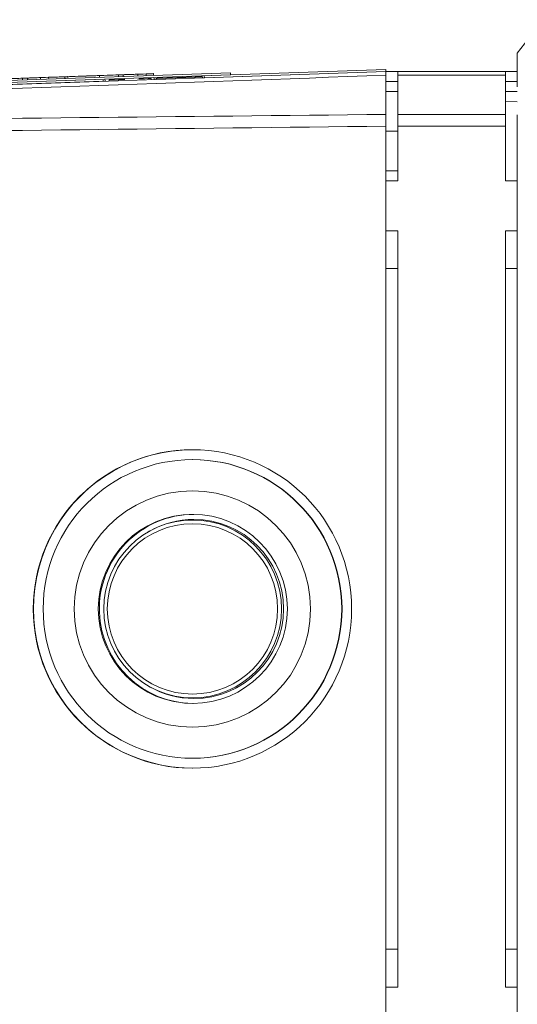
# Model space of a CAD drawing. Header units: millimetres. Extents: x 4 to 836, y 5 to 589.
# Tile 38 of 163: x 400 to 425, y 102 to 152. Entities that reach past the tile are written whole.
import ezdxf

# ---------------------------------------------------------------- set-up
doc = ezdxf.new("R2010")
doc.units = ezdxf.units.MM
doc.layers.add('1', color=7, linetype='Continuous', true_color=0xffffff)
doc.styles.add('ideas_simplex', font='simplex.shx')
doc.dimstyles.get("Standard").update_dxf_attribs({"dimtxt": 0.18, "dimasz": 0.18, "dimexe": 0.18, "dimexo": 0.0625, "dimgap": 0.09, "dimtad": 0, "dimtih": 1, "dimtoh": 1, "dimdec": 4, "dimzin": 0, "dimdsep": 46, "dimtxsty": 'Standard', "dimcen": 0.09, "dimadec": 0, "dimazin": 0, "dimtfac": 1, "dimtdec": 4, "dimtofl": 0, "dimtmove": 0, "dimatfit": 3, "dimfxl": 1, "dimtolj": 1, "dimtzin": 0, "dimarcsym": 0})

# ---------------------------------------------------------------- blocks, each defined once
blk = doc.blocks.new('_U7')
at = {"layer": '1', "color": 152, "lineweight": 13}
for p, q in [((379.695031, 110.932506), (379.695031, 29.92811)), ((504.495031, 61.055569), (504.495031, 29.92811))]:
    blk.add_line(p, q, dxfattribs=at)
at = {"layer": '1', "color": 87, "lineweight": 25}
for p, q in [((435.007531, 39.05311), (433.507531, 39.05311)), ((433.507531, 39.05311), (433.507531, 33.42811)), ((450.682531, 39.05311), (449.182531, 39.05311)), ((450.682531, 33.42811), (450.682531, 39.05311)), ((433.507531, 33.42811), (435.007531, 33.42811)), ((449.182531, 33.42811), (450.682531, 33.42811))]:
    blk.add_line(p, q, dxfattribs=at)
at = {"layer": '1', "color": 27, "lineweight": 13}
blk.add_line((379.695031, 31.92811), (504.495031, 31.92811), dxfattribs=at)
at = {"layer": '1', "color": 27, "lineweight": 18}
for points in [[(379.695031, 31.92811), (382.69503, 32.457091), (382.695033, 31.399129)], [(504.495031, 31.92811), (501.495033, 31.399129), (501.49503, 32.457091)]]:
    blk.add_solid(points, dxfattribs=at)
at = {"layer": '1', "color": 87, "linetype": 'Continuous', "lineweight": 25, "char_height": 3, "attachment_point": 7, "line_spacing_factor": 1.204819, "style": 'ideas_simplex'}
for s, insert in [('\\W1.1692;124,8', (434.979031, 41.18811)), ('\\W1.1692;4.913', (434.979031, 33.87561))]:
    blk.add_mtext(s, dxfattribs=dict(at, insert=insert))

msp = doc.modelspace()

# ---------------------------------------------------------------- linework, layer by layer
at = {"layer": '1', "color": 9, "linetype": 'Continuous', "lineweight": 18}
for p, q in [((426.29, 151.711), (424.995, 150.023)), ((424.995, 148.342), (424.995, 150.023)), ((418.995, 149.111), (418.395, 149.111)), ((418.995, 148.919), (418.995, 149.111)), ((418.995, 149.111), (424.395, 149.111)), ((418.995, 146.95), (418.995, 148.919)), ((424.995, 149.111), (424.395, 149.111)), ((424.395, 149.111), (424.395, 148.919)), ((424.395, 148.919), (424.395, 146.95)), ((418.995, 148.111), (418.395, 148.111)), ((424.995, 148.111), (424.395, 148.111)), ((418.995, 146.36), (418.995, 146.95)), ((424.395, 146.95), (424.395, 146.36)), ((424.995, 97.292), (424.995, 146.931)), ((418.995, 143.611), (418.995, 146.36)), ((424.395, 143.611), (424.395, 146.36)), ((418.995, 143.611), (418.395, 143.611)), ((424.995, 143.611), (424.395, 143.611)), ((418.995, 141.111), (418.395, 141.111)), ((418.995, 103.111), (418.995, 141.111)), ((424.995, 141.111), (424.395, 141.111)), ((424.395, 103.111), (424.395, 141.111)), ((418.995, 103.111), (418.395, 103.111)), ((424.995, 103.111), (424.395, 103.111))]:
    msp.add_line(p, q, dxfattribs=at)
at = {"layer": '1', "color": 7, "linetype": 'Continuous', "lineweight": 18}
for p, q in [((410.589, 149.04), (387.903, 148.247)), ((410.593, 148.94), (387.907, 148.147)), ((410.593, 148.94), (410.589, 149.04)), ((404.199, 148.681), (404.202, 148.616)), ((404.203, 148.681), (404.206, 148.616)), ((404.294, 148.684), (404.297, 148.619)), ((404.314, 148.685), (404.314, 148.685)), ((406.616, 148.755), (406.611, 148.755)), ((406.616, 148.755), (406.616, 148.765)), ((406.753, 148.77), (406.755, 148.705)), ((406.858, 148.773), (406.86, 148.709)), ((406.859, 148.763), (406.858, 148.763)), ((408.212, 148.821), (408.212, 148.821)), ((409.182, 148.79), (409.18, 148.854)), ((409.2, 148.845), (409.199, 148.845)), ((409.202, 148.79), (409.2, 148.855)), ((409.288, 148.793), (409.285, 148.858))]:
    msp.add_line(p, q, dxfattribs=at)
at = {"layer": '1', "color": 18, "linetype": 'Continuous', "lineweight": 18}
for p, q in [((418.392, 149.211), (387.91, 148.147)), ((418.395, 149.111), (409.287, 148.793)), ((418.392, 149.211), (418.395, 149.111)), ((404.202, 148.616), (387.914, 148.047))]:
    msp.add_line(p, q, dxfattribs=at)
at = {"layer": '1', "color": 5, "linetype": 'Continuous', "lineweight": 18}
for p, q in [((404.017, 148.81), (404.014, 148.918)), ((404.482, 148.934), (404.483, 148.922)), ((404.969, 148.843), (404.965, 148.951)), ((405.054, 148.954), (405.055, 148.942)), ((405.201, 148.947), (405.204, 148.852)), ((405.948, 148.878), (405.944, 148.986)), ((406.734, 148.905), (406.73, 149.013)), ((400.153, 148.675), (400.149, 148.783)), ((401.05, 148.707), (401.046, 148.814)), ((401.461, 148.816), (401.464, 148.721)), ((402.272, 148.857), (402.275, 148.749)), ((402.43, 148.755), (402.426, 148.863))]:
    msp.add_line(p, q, dxfattribs=at)
at = {"layer": '1', "color": 5, "linetype": 'Continuous', "lineweight": 13}
for p, q in [((406.362, 148.988), (406.365, 148.892)), ((400.399, 148.684), (400.395, 148.779))]:
    msp.add_line(p, q, dxfattribs=at)
at = {"layer": '1', "color": 252, "linetype": 'Continuous', "lineweight": 18}
for p, q in [((418.395, 146.95), (418.395, 148.919)), ((424.995, 147.583), (424.395, 147.604)), ((418.395, 146.361), (418.395, 97.862)), ((418.995, 146.111), (418.395, 146.111)), ((418.395, 144.111), (418.995, 144.111))]:
    msp.add_line(p, q, dxfattribs=at)
at = {"layer": '1', "color": 9, "linetype": 'Continuous', "lineweight": 13}
for p, q in [((424.395, 148.919), (418.995, 148.919)), ((418.395, 148.611), (418.995, 148.611)), ((424.395, 148.611), (424.995, 148.611)), ((418.995, 146.95), (424.395, 146.95)), ((424.395, 146.36), (418.995, 146.36))]:
    msp.add_line(p, q, dxfattribs=at)
at = {"layer": '1', "color": 251, "linetype": 'Continuous', "lineweight": 13}
for p, q in [((418.995, 139.213), (418.395, 139.213)), ((424.995, 139.213), (424.395, 139.213)), ((418.995, 105.013), (418.395, 105.013)), ((424.995, 105.013), (424.395, 105.013))]:
    msp.add_line(p, q, dxfattribs=at)
at = {"layer": '1', "color": 2, "linetype": 'Continuous', "lineweight": 18}
for p, q in [((408.699, 129.611), (408.682, 129.611)), ((408.755, 126.861), (408.755, 126.861)), ((406.51, 126.009), (406.461, 125.98)), ((406.461, 118.242), (406.51, 118.214)), ((408.682, 114.611), (408.699, 114.611))]:
    msp.add_line(p, q, dxfattribs=at)
at = {"layer": '1', "color": 252, "linetype": 'Continuous', "lineweight": 18}
msp.add_ellipse((408.682, 122.111), major_axis=(0, -8), ratio=0.999391, dxfattribs=at)
msp.add_ellipse((408.699, 122.111), major_axis=(0, 8), ratio=0.999391, start_param=0, end_param=3.141593, dxfattribs=at)
at = {"layer": '1', "color": 2, "linetype": 'Continuous', "lineweight": 18}
for centre, major_axis in [((408.682, 122.111), (0, 7.5)), ((408.682, 122.111), (0, 5.937)), ((408.701, 122.111), (0, 4.75)), ((408.693, 122.111), (0, 4.467))]:
    msp.add_ellipse(centre, major_axis=major_axis, ratio=0.999391, dxfattribs=at)
for centre, major_axis, start_param, end_param in [((408.699, 122.111), (0, 7.5), 3.141647, 6.283142), ((408.755, 122.111), (0, 4.75), 0, 1.605703), ((408.758, 122.111), (0, 4.5), 0, 0.52337), ((408.758, 122.111), (0, 4.5), 3.141593, 6.283185), ((408.755, 122.111), (0, 4.75), 1.605703, 3.141647), ((408.758, 122.111), (0, 4.5), 2.618125, 3.141593)]:
    msp.add_ellipse(centre, major_axis=major_axis, ratio=0.999391, start_param=start_param, end_param=end_param, dxfattribs=at)
at = {"layer": '1', "color": 2, "linetype": 'Continuous', "lineweight": 13}
msp.add_ellipse((408.686, 122.111), major_axis=(0, -4.279), ratio=0.999391, dxfattribs=at)
at = {"layer": '1', "color": 252, "linetype": 'Continuous', "lineweight": 18}
msp.add_open_spline([(387.66, 148.038), (397.905, 148.396), (408.15, 148.754), (418.395, 149.111)], degree=3, dxfattribs=at)
at = {"layer": '1', "color": 252, "linetype": 'Continuous', "lineweight": 13}
for points in [[(418.395, 148.919), (408.15, 148.553), (397.905, 148.185), (387.66, 147.816)], [(387.66, 146.624), (397.905, 146.737), (408.15, 146.845), (418.395, 146.95)], [(418.395, 146.361), (408.15, 146.244), (397.905, 146.123), (387.66, 145.996)]]:
    msp.add_open_spline(points, degree=3, dxfattribs=at)
at = {"layer": '1', "color": 5, "linetype": 'Continuous', "lineweight": 18}
for points, knots in [([(404.014, 148.906), (404.015, 148.906), (403.95, 148.903), (403.824, 148.899), (403.773, 148.897), (403.722, 148.895), (403.672, 148.894), (403.237, 148.878), (402.908, 148.867), (402.209, 148.843), (402.21, 148.843), (402.419, 148.85)], [0, 0, 0, 0, 0.135192, 0.135192, 0.135192, 0.20655, 0.20655, 0.20655, 0.657027, 0.657027, 1, 1, 1, 1]), ([(404.965, 148.939), (404.964, 148.939), (404.92, 148.937), (404.65, 148.928), (404.478, 148.922), (404.232, 148.913), (403.836, 148.899), (403.44, 148.886), (403.043, 148.872), (403.003, 148.87), (402.982, 148.87), (402.982, 148.87)], [0, 0, 0, 0, 0.123947, 0.123947, 0.380101, 0.380101, 0.380101, 0.951796, 0.951796, 0.951796, 1, 1, 1, 1]), ([(406.362, 148.988), (405.943, 148.973), (405.524, 148.958), (405.105, 148.944), (405.038, 148.941), (405.038, 148.941), (405.104, 148.944), (405.142, 148.945), (405.179, 148.946), (405.217, 148.948), (405.283, 148.95), (405.357, 148.952), (405.423, 148.955)], [0, 0, 0, 0, 0.737359, 0.737359, 0.737359, 0.835462, 0.835462, 0.835462, 0.901998, 0.901998, 0.901998, 1, 1, 1, 1]), ([(405.945, 148.973), (405.944, 148.973), (405.898, 148.971), (405.626, 148.962), (405.464, 148.956), (405.201, 148.947)], [0, 0, 0, 0, 0.327646, 0.327646, 1, 1, 1, 1]), ([(406.73, 149), (406.73, 149), (406.714, 149), (406.681, 148.999), (406.643, 148.997), (406.606, 148.996), (406.568, 148.995), (406.502, 148.992), (406.428, 148.99), (406.362, 148.988)], [0, 0, 0, 0, 0.227884, 0.227884, 0.227884, 0.539989, 0.539989, 0.539989, 1, 1, 1, 1]), ([(400.15, 148.771), (400.149, 148.771), (400.133, 148.77), (400.101, 148.769), (399.753, 148.757), (399.406, 148.745), (399.06, 148.733), (398.993, 148.73), (398.919, 148.728), (398.853, 148.725)], [0, 0, 0, 0, 0.062897, 0.062897, 0.062897, 0.871343, 0.871343, 0.871343, 1, 1, 1, 1]), ([(400.097, 148.769), (400.109, 148.769), (400.125, 148.77), (400.145, 148.77), (400.707, 148.79), (400.72, 148.791), (399.963, 148.764), (399.653, 148.753), (399.283, 148.74), (399.237, 148.739), (399.182, 148.737), (399.125, 148.735)], [0, 0, 0, 0, 0.01878, 0.01878, 0.01878, 0.476052, 0.476052, 0.93314, 0.93314, 0.93314, 1, 1, 1, 1]), ([(401.461, 148.816), (401.031, 148.801), (400.601, 148.786), (400.171, 148.771), (400.079, 148.768), (400.066, 148.768), (400.139, 148.77), (400.178, 148.772), (400.217, 148.773), (400.256, 148.774), (400.304, 148.776), (400.356, 148.778), (400.413, 148.78)], [0, 0, 0, 0, 0.711905, 0.711905, 0.711905, 0.833569, 0.833569, 0.833569, 0.91409, 0.91409, 0.91409, 1, 1, 1, 1]), ([(400.395, 148.779), (400.32, 148.777), (400.252, 148.774), (400.191, 148.772), (400.177, 148.772), (400.163, 148.771), (400.149, 148.771)], [0, 0, 0, 0, 0.792675, 0.792675, 0.792675, 1, 1, 1, 1]), ([(402.427, 148.85), (402.428, 148.85), (402.367, 148.848), (402.025, 148.836), (401.819, 148.829), (401.461, 148.816)], [0, 0, 0, 0, 0.349165, 0.349165, 1, 1, 1, 1])]:
    msp.add_open_spline(points, degree=3, knots=knots, dxfattribs=at)
for points in [[(404.511, 148.923), (404.479, 148.922), (404.446, 148.921), (404.414, 148.92)], [(405.201, 148.947), (405.123, 148.944), (405.044, 148.942), (404.966, 148.939)], [(401.047, 148.802), (401.045, 148.802), (400.826, 148.794), (400.395, 148.779)]]:
    msp.add_open_spline(points, degree=3, dxfattribs=at)
at = {"layer": '1', "color": 252, "linetype": 'Continuous', "lineweight": 18}
for points in [[(418.395, 149.111), (418.395, 149.111), (418.395, 149.103), (418.395, 149.079), (418.395, 149.046), (418.395, 149.005), (418.395, 148.95), (418.395, 148.919)], [(418.395, 146.95), (418.395, 146.907), (418.395, 146.818), (418.395, 146.721), (418.395, 146.62), (418.395, 146.518), (418.395, 146.414), (418.395, 146.361)]]:
    msp.add_open_spline(points, degree=3, knots=[0, 0, 0, 0, 0.25, 0.5, 0.5, 0.75, 1, 1, 1, 1], dxfattribs=at)
at = {"layer": '1', "color": 7, "linetype": 'Continuous', "lineweight": 18}
for points, degree in [([(404.296, 148.674), (404.297, 148.646), (404.298, 148.619)], 2), ([(404.795, 148.691), (404.87, 148.694), (404.95, 148.697), (405.036, 148.7)], 3), ([(405.986, 148.733), (406.196, 148.74), (406.422, 148.748), (406.616, 148.755)], 3), ([(406.618, 148.7), (406.617, 148.727), (406.616, 148.755)], 2), ([(406.858, 148.763), (406.86, 148.709)], 1), ([(407.831, 148.797), (407.977, 148.802), (408.103, 148.807), (408.216, 148.811)], 3), ([(408.625, 148.825), (408.952, 148.836), (409.133, 148.843), (409.179, 148.844)], 3), ([(408.692, 148.827), (409.009, 148.838), (409.14, 148.843), (409.178, 148.844)], 3)]:
    msp.add_open_spline(points, degree=degree, dxfattribs=at)
for points, degree, knots in [([(405.284, 148.708), (405.284, 148.708), (405.284, 148.708), (405.284, 148.708), (405.284, 148.708), (405.284, 148.708), (405.284, 148.708), (405.012, 148.699), (404.781, 148.691), (404.616, 148.685), (404.523, 148.682), (404.482, 148.68), (404.48, 148.68)], 6, [0, 0, 0, 0, 0, 0, 0, 0.11603, 0.290913, 0.465797, 0.64068, 0.815564, 0.990447, 1, 1, 1, 1, 1, 1, 1]), ([(409.18, 148.844), (409.18, 148.844), (409.18, 148.844), (409.179, 148.844), (409.178, 148.844), (409.175, 148.844), (409.156, 148.843), (409.102, 148.842), (408.986, 148.838), (408.839, 148.832), (408.682, 148.827), (408.503, 148.821), (408.316, 148.814), (408.096, 148.806), (407.748, 148.794), (407.449, 148.784), (407.218, 148.776), (407.046, 148.77), (406.948, 148.766), (406.877, 148.764), (406.862, 148.763), (406.859, 148.763), (406.858, 148.763), (406.858, 148.763), (406.858, 148.763)], 6, [0, 0, 0, 0, 0, 0, 0, 0.053394, 0.106788, 0.160182, 0.213576, 0.26697, 0.320364, 0.373758, 0.427151, 0.480545, 0.533939, 0.587333, 0.640727, 0.694121, 0.747515, 0.800909, 0.854303, 0.907697, 0.961091, 1, 1, 1, 1, 1, 1, 1]), ([(407.084, 148.771), (407.106, 148.772), (407.117, 148.772), (407.117, 148.772), (407.644, 148.791), (407.967, 148.802), (408.215, 148.811)], 3, [0, 0, 0, 0, 0.115806, 0.115806, 0.115806, 1, 1, 1, 1]), ([(407.493, 148.785), (407.681, 148.792), (407.889, 148.799), (408.075, 148.806), (408.105, 148.807)], 3, [0, 0, 0, 0, 0.836361, 1, 1, 1, 1])]:
    msp.add_open_spline(points, degree=degree, knots=knots, dxfattribs=at)

# ---------------------------------------------------------------- dimensions: what is measured, and where the dimension line sits
at = {"layer": '1', "color": 87, "linetype": 'Continuous', "lineweight": 25}
dim = msp.add_linear_dim(base=(379.695, 31.928), p1=(504.495, 66.893), p2=(379.695, 113.433), text='<>\\P[\\C87;{\\H1.00x;\\Fsimplex.shx;4.913\\Fsimplex.shx;}\\C87; ]', dimstyle='Standard', override={"dimtxt": 3, "dimasz": 3, "dimexe": 2, "dimexo": 2.5, "dimgap": 1.5, "dimtad": 1, "dimtih": 0, "dimtoh": 0, "dimdec": 2, "dimlfac": 1, "dimzin": 8, "dimdsep": 44, "dimlunit": 2, "dimtxsty": 'ideas_simplex', "dimsah": 1, "dimse1": 0, "dimse2": 0, "dimsd1": 0, "dimsd2": 0, "dimclrd": 27, "dimclre": 152, "dimclrt": 87, "dimtol": 0, "dimtm": -0.1, "dimtfac": 0.5, "dimtdec": 2, "dimtofl": 1, "dimtmove": 0, "dimtzin": 8, "dimlwd": 13, "dimlwe": 13}, dxfattribs=at)
dim.commit()
dim.dimension.update_dxf_attribs({"geometry": '_U7', "text_midpoint": (442.095, 31.928), "dimtype": 160})

doc.saveas('drawing.dxf')
